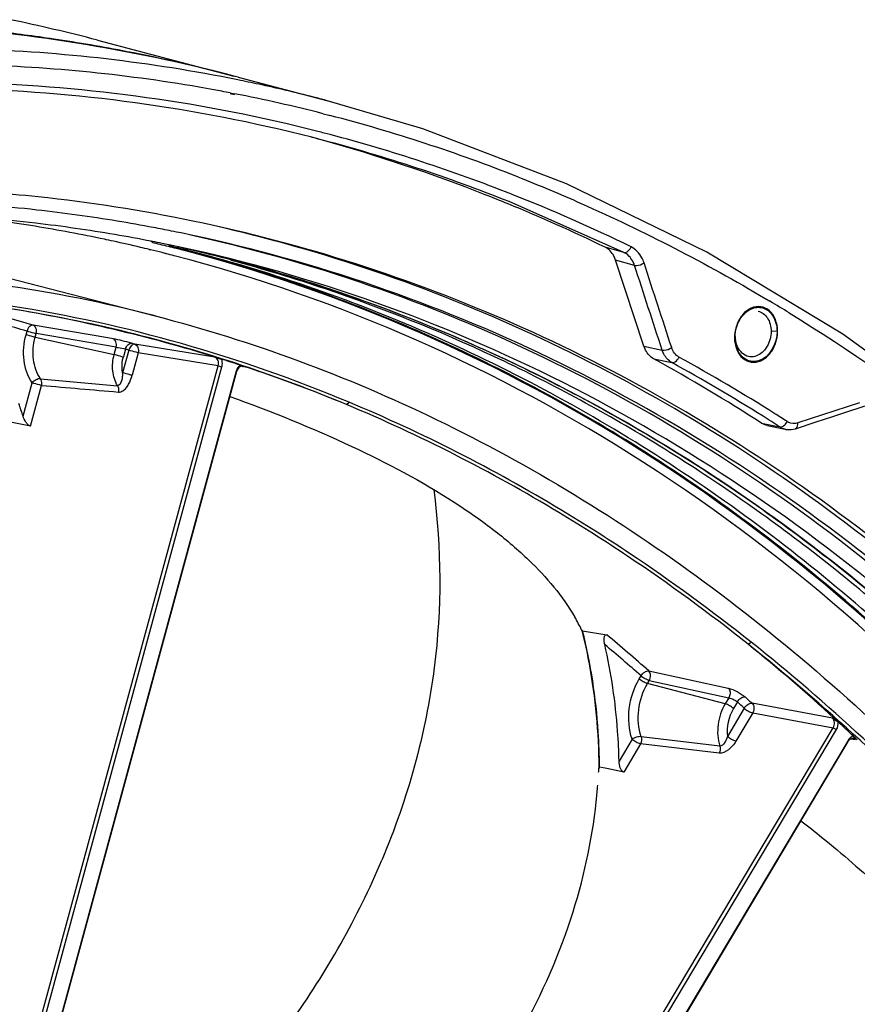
# Model space of a CAD drawing. Header units: millimetres. Extents: x 0 to 420, y -341 to 792.
# Tile 118 of 256: x 209 to 219, y 111 to 122. Entities that reach past the tile are written whole.
import ezdxf

# ---------------------------------------------------------------- set-up
doc = ezdxf.new("R2010")
doc.units = ezdxf.units.MM
doc.header["$LTSCALE"] = 23.1
doc.layers.get('0').update_dxf_attribs({"linetype": 'CONTINUOUS'})

msp = doc.modelspace()

# ---------------------------------------------------------------- linework, layer by layer
at = {"color": 7, "linetype": 'Continuous'}
for p, q in [((209.6414, 122.235), (211.2927, 121.8006)), ((211.2927, 121.8006), (211.2524, 121.8092)), ((211.3083, 121.7964), (211.2528, 121.811)), ((211.3454, 121.7867), (211.2924, 121.7995)), ((211.3082, 121.7957), (211.2927, 121.8006)), ((211.3454, 121.7867), (211.2927, 121.8005)), ((211.3462, 121.7865), (212.4284, 121.5018)), ((211.2465, 121.5914), (211.3005, 121.5795)), ((211.2474, 121.5977), (211.3016, 121.5872)), ((213.579, 121.1613), (212.4076, 121.5072)), ((212.3714, 121.3431), (212.4391, 121.3282)), ((212.3718, 121.3456), (212.4391, 121.3283)), ((212.4391, 121.3283), (212.4543, 121.3243)), ((212.4391, 121.3282), (212.4542, 121.3237)), ((216.0099, 119.6697), (214.6216, 120.2829)), ((210.3057, 119.7963), (210.2906, 119.7989)), ((210.3066, 119.801), (210.2916, 119.8039)), ((210.2846, 119.6954), (210.2696, 119.6985)), ((210.2858, 119.7007), (210.2709, 119.7043)), ((210.4762, 119.6534), (210.4265, 119.666)), ((210.4756, 119.6511), (210.4266, 119.666)), ((216.0099, 119.6697), (215.7827, 119.7314)), ((216.2523, 118.5343), (215.9098, 119.5743)), ((216.1376, 119.5124), (215.9098, 119.5743)), ((208.0664, 119.4869), (210.341, 118.9014)), ((217.7157, 119.1115), (217.7763, 119.0781)), ((217.7165, 119.1137), (217.7764, 119.0781)), ((209.7703, 118.6345), (208.8648, 118.7885)), ((208.7789, 118.6733), (208.7908, 118.7172)), ((208.8897, 118.6434), (208.9017, 118.6873)), ((209.8686, 118.5228), (208.9017, 118.6873)), ((217.8614, 118.7142), (217.7895, 118.7153)), ((208.8897, 118.6434), (209.845, 118.4358)), ((209.832, 118.6239), (209.7703, 118.6345)), ((209.832, 118.6239), (209.7703, 118.6345)), ((211.0634, 118.4008), (210.0959, 118.5584)), ((217.3535, 118.6401), (217.3598, 118.6526)), ((209.845, 118.4358), (209.8686, 118.5228)), ((210.0212, 118.4874), (209.947, 118.2145)), ((209.9813, 118.4996), (209.9558, 118.4059)), ((210.1353, 118.4567), (210.0611, 118.1838)), ((211.1028, 118.299), (210.1353, 118.4567)), ((216.2523, 118.5343), (216.4721, 118.4888)), ((216.3701, 118.3822), (216.5896, 118.3368)), ((208.7083, 109.4928), (211.1028, 118.299)), ((208.7539, 109.4805), (211.1484, 118.2868)), ((211.3202, 118.2314), (208.9257, 109.4252)), ((211.3235, 118.2279), (208.929, 109.4217)), ((211.1028, 118.299), (211.1484, 118.2868)), ((211.3235, 118.2279), (211.3202, 118.2314)), ((211.4085, 118.2929), (211.428, 118.2865)), ((208.7428, 117.6896), (208.8523, 118.0922)), ((208.9532, 118.1408), (209.8855, 118.0575)), ((208.8325, 117.569), (208.9664, 118.0615)), ((212.6539, 117.8298), (212.6858, 117.8574)), ((218.8574, 117.8501), (218.4101, 117.7048)), ((218.7417, 117.7519), (218.9785, 117.8287)), ((208.8325, 117.569), (208.55, 117.6236)), ((217.674, 117.6044), (217.8935, 117.5589)), ((218.0838, 117.5382), (218.3346, 117.6197)), ((218.4101, 117.7048), (218.1121, 117.6079)), ((217.7418, 117.5764), (217.9614, 117.5309)), ((217.9614, 117.5309), (217.9591, 117.5314)), ((215.4972, 115.105), (215.5004, 115.0928)), ((215.5103, 115.0953), (215.4983, 115.1053)), ((215.4991, 115.106), (215.5022, 115.0938)), ((215.5103, 115.0953), (215.8018, 115.0464)), ((217.5121, 114.9322), (217.5483, 114.9573)), ((216.1953, 114.5135), (216.2169, 114.5497)), ((216.3106, 114.6099), (217.2724, 114.402)), ((216.2949, 114.4568), (216.3165, 114.493)), ((217.2345, 114.2119), (216.2949, 114.4568)), ((216.3165, 114.493), (217.2782, 114.2852)), ((217.2782, 114.2852), (217.2345, 114.2119)), ((217.4647, 114.1591), (217.2612, 113.8178)), ((217.3814, 114.2348), (217.334, 114.1552)), ((218.531, 114.0406), (217.559, 114.2188)), ((217.5675, 114.1016), (217.364, 113.7603)), ((217.5675, 114.1016), (218.5394, 113.9235)), ((214.0393, 106.3733), (218.5394, 113.9235)), ((218.5394, 113.9235), (218.5805, 113.9005)), ((214.0804, 106.3503), (218.5805, 113.9005)), ((217.169, 113.7015), (216.2185, 113.8144)), ((218.7524, 113.7872), (218.8114, 113.7789)), ((218.7847, 113.8207), (218.798, 113.8081)), ((218.7847, 113.8207), (218.798, 113.8081)), ((218.7193, 113.7556), (214.2192, 106.2054)), ((218.7206, 113.7698), (214.2205, 106.2196)), ((216.1086, 113.7843), (215.9512, 113.5203)), ((216.2114, 113.7268), (216.008, 113.3857)), ((217.1613, 113.6157), (216.2114, 113.7268)), ((218.7193, 113.7556), (218.7206, 113.7698)), ((215.7047, 113.4474), (215.7048, 113.433)), ((215.715, 113.4475), (215.7064, 113.433)), ((215.7067, 113.4478), (215.7068, 113.4333)), ((215.8046, 113.4286), (215.715, 113.4475)), ((216.008, 113.3857), (215.8046, 113.4286))]:
    msp.add_line(p, q, dxfattribs=at)
for points in [[(218.6555, 118.6797), (217.012, 119.6702), (215.3172, 120.4987), (213.579, 121.1613)], [(225.7297, 111.6315), (224.5607, 113.2007), (223.1999, 114.786), (221.7571, 116.2319), (220.2398, 117.5318), (218.6555, 118.6797)], [(218.3346, 117.6197), (218.5381, 117.6858), (218.7417, 117.7519)], [(217.9591, 117.5314), (217.9679, 117.5297), (218.0314, 117.5272), (218.0838, 117.5382)]]:
    msp.add_lwpolyline(points, dxfattribs=at)
for centre, radius, start, end in [((204.4696, 102.5768), 20.3271, 75.2603, 78.30688), ((206.1605, 101.9538), 20.5012, 80.26211, 89.72096), ((206.1277, 102.1334), 20.3347, 81.55426, 83.55675), ((206.1404, 102.2207), 20.2464, 79.00093, 81.5535), ((207.5411, 102.9674), 19.1677, 78.5717, 88.21298), ((206.1883, 102.1803), 20.2734, 75.41717, 80.23119), ((206.1357, 102.2), 20.2676, 75.37572, 78.9991), ((207.6396, 102.9289), 19.0142, 79.67075, 88.22694), ((207.5409, 102.7116), 18.9394, 75.24199, 88.40194), ((207.6044, 102.7232), 18.9994, 75.67128, 88.3975), ((207.5165, 102.852), 19.2856, 77.79592, 78.56809), ((207.4955, 102.7568), 19.3831, 75.77943, 77.79465), ((207.61, 102.7546), 19.191, 79.07434, 79.67716), ((207.5871, 102.6427), 19.3053, 75.65008, 78.90684), ((207.4722, 102.6633), 19.4795, 75.32326, 75.7806), ((207.4659, 102.2071), 19.7573, 68.41941, 75.37555), ((207.0108, 101.7575), 19.997, 74.47068, 74.88966), ((207.5465, 102.4763), 19.253, 75.44002, 75.68635), ((207.4434, 102.1161), 19.6276, 68.65171, 75.41304), ((206.9615, 101.5949), 20.1668, 68.56257, 74.45955), ((207.3608, 102.0432), 19.6315, 68.29625, 75.23067), ((206.896, 101.1861), 19.261, 78.31707, 83.94813), ((206.8829, 101.3878), 20.3883, 67.73245, 68.56959), ((207.284, 101.6878), 20.0845, 68.46241, 68.67279), ((207.1477, 101.3552), 20.4439, 64.04444, 68.44939), ((206.8152, 101.2265), 20.5632, 64.14506, 67.72815), ((205.8029, 101.2093), 19.0274, 80.66021, 84.74607), ((206.775, 101.1535), 19.1475, 80.66307, 83.59468), ((205.8117, 101.2712), 18.9649, 78.08689, 80.65615), ((206.6467, 101.0763), 19.0791, 80.32642, 83.23054), ((206.7805, 101.1902), 19.1104, 79.32342, 80.66142), ((206.6545, 101.1239), 19.0308, 78.9819, 80.32536), ((206.7801, 101.1879), 19.1126, 78.65896, 79.3234), ((206.7795, 101.185), 19.1156, 78.3024, 78.65896), ((205.8104, 101.2653), 18.9709, 77.74964, 78.08682), ((205.8087, 101.2576), 18.9787, 76.73857, 77.74958), ((205.8676, 101.269), 19.0429, 75.91828, 76.5278), ((206.6571, 101.1378), 19.0167, 78.5738, 78.93566), ((206.6579, 101.1415), 19.0129, 78.31403, 78.5738), ((205.8657, 101.2614), 19.0508, 75.61848, 75.9183), ((205.887, 101.2777), 19.0358, 75.63889, 75.96047), ((205.9974, 101.2597), 19.031, 75.97451, 76.29612), ((205.8067, 101.249), 18.9875, 76.40182, 76.7386), ((205.8051, 101.2422), 18.9945, 75.91829, 76.35562), ((205.8028, 101.2332), 19.0039, 75.46828, 75.76388), ((206.4579, 101.1937), 19.0023, 77.14307, 77.35859), ((206.4578, 101.1933), 19.0027, 75.36483, 77.14293), ((206.3017, 101.1069), 19.1191, 71.39331, 74.97714), ((206.4317, 101.0975), 19.102, 71.77453, 75.3618), ((206.0862, 102.4315), 17.0107, 75.51508, 88.34527), ((206.4495, 100.0902), 22.1098, 58.47878, 59.18276), ((203.6847, 101.1689), 18.3653, 73.61701, 75.80332), ((205.6127, 100.831), 18.399, 72.69505, 80.69303), ((205.849, 101.6926), 17.5108, 71.51213, 81.00024), ((203.6237, 101.1414), 18.3196, 73.61709, 75.53842), ((204.6426, 100.9334), 18.4494, 72.80753, 72.93753), ((204.5823, 100.9088), 18.4008, 72.80753, 72.93753), ((205.5553, 100.6444), 18.5938, 72.50762, 72.6973), ((205.5886, 100.7499), 18.4832, 71.77462, 72.50719), ((206.3431, 100.0912), 20.8591, 57.09742, 61.26882), ((206.3592, 99.7067), 21.2542, 57.77846, 61.22734), ((206.4153, 99.72), 21.3153, 57.61149, 61.22683), ((211.4687, 118.1912), 0.1538, 156.00078, 164.83825), ((205.5608, 100.6649), 18.5726, 71.64769, 71.77454), ((211.3922, 118.2448), 0.0476, 71.49356, 81.37955), ((205.5758, 100.8701), 18.3774, 67.34702, 71.5176), ((211.5368, 118.6766), 0.4077, 250.72036, 251.48806), ((205.5426, 100.613), 18.628, 67.55645, 71.58208), ((202.9811, 115.8167), 6.0585, 18.00673, 19.51866), ((206.1617, 99.3122), 21.7955, 57.15722, 57.62262), ((206.1068, 99.2992), 21.7335, 57.15769, 57.78841), ((218.0666, 117.7546), 0.1556, 237.1412, 243.10734), ((203.6737, 97.5109), 22.2487, 51.53866, 56.18933), ((203.7035, 97.529), 22.2581, 51.53633, 56.22728), ((213.4114, 114.0933), 2.3194, 25.86922, 30.2406), ((202.0686, 98.5247), 21.4841, 48.47829, 50.26599), ((201.9951, 98.4867), 21.4541, 48.47897, 50.02689), ((204.021, 98.1982), 21.495, 47.46231, 51.12403), ((202.7835, 98.0503), 21.9028, 47.57748, 47.87256), ((202.7282, 98.0333), 21.8451, 47.57748, 47.87256), ((203.3156, 97.4206), 22.5446, 47.31138, 47.47721), ((203.6241, 97.7557), 22.0892, 46.65935, 47.30986), ((202.9788, 97.0729), 23.0286, 46.49427, 46.61165), ((208.8141, 113.7682), 6.9004, 356.81231, 357.21605), ((208.8715, 113.7642), 6.8429, 353.9941, 355.49628), ((208.8858, 113.7627), 6.8285, 353.82876, 353.99356)]:
    msp.add_arc(centre, radius, start, end, dxfattribs=at)
for points, knots in [([(214.7328, 120.5794), (214.9881, 120.4786), (216.0109, 120.0502), (216.9986, 119.5389), (217.7165, 119.1137)], [0, 0, 0, 0, 0.2475405, 1, 1, 1, 1]), ([(208.9267, 120.3397), (208.5173, 120.3832), (206.8626, 120.5054), (205.1931, 120.4151), (203.9592, 120.2353)], [0, 0, 0, 0, 0.2482303, 1, 1, 1, 1]), ([(208.9112, 120.1814), (208.5043, 120.2271), (206.8601, 120.3589), (205.1999, 120.2793), (203.9722, 120.1079)], [0, 0, 0, 0, 0.2482612, 1, 1, 1, 1]), ([(208.8956, 120.0223), (208.4914, 120.0703), (206.8576, 120.2117), (205.2066, 120.1428), (203.9851, 119.9798)], [0, 0, 0, 0, 0.2483202, 1, 1, 1, 1]), ([(224.2576, 110.3972), (222.651, 112.8193), (219.6571, 116.0649), (214.7462, 118.9058), (212.1218, 119.7655), (210.7962, 120.0478)], [0, 0, 0, 0, 0.5150563, 0.7598208, 1, 1, 1, 1]), ([(224.3234, 110.4399), (222.7073, 112.8617), (219.6957, 116.1031), (214.7615, 118.9259), (212.1267, 119.7729), (210.7963, 120.0481)], [0, 0, 0, 0, 0.5149532, 0.7597222, 1, 1, 1, 1]), ([(225.3134, 108.3716), (224.4864, 109.8614), (222.6128, 112.6366), (219.1107, 116.088), (215.0949, 118.6033), (212.1447, 119.5952), (210.6551, 119.9036)], [0, 0, 0, 0, 0.2661076, 0.5193182, 0.7624415, 1, 1, 1, 1]), ([(225.2429, 108.3241), (224.4257, 109.8058), (222.575, 112.5681), (219.1167, 116.0149), (215.1495, 118.5438), (212.2313, 119.5588), (210.7563, 119.8814)], [0, 0, 0, 0, 0.2661035, 0.5193833, 0.7625501, 1, 1, 1, 1]), ([(225.4702, 107.206), (224.6662, 108.8132), (222.8152, 111.8145), (219.8189, 114.9843), (217.1406, 116.9874), (215.0306, 118.2079), (212.8173, 119.1508), (211.2828, 119.5894), (210.5086, 119.7591)], [0, 0, 0, 0, 0.2671907, 0.5206302, 0.6431605, 0.7634511, 0.8821528, 1, 1, 1, 1]), ([(225.8443, 106.8453), (225.0352, 108.5106), (223.1587, 111.6204), (219.5233, 115.5068), (215.2697, 118.3331), (212.1059, 119.43), (210.5089, 119.7603)], [0, 0, 0, 0, 0.2679265, 0.5216454, 0.7640071, 1, 1, 1, 1]), ([(227.3889, 100.0354), (226.8197, 102.4432), (225.2404, 107.0108), (221.457, 112.9293), (216.515, 117.3544), (212.5717, 119.1105), (210.5712, 119.6291)], [0, 0, 0, 0, 0.2743473, 0.5308794, 0.7708372, 1, 1, 1, 1]), ([(227.5069, 100.0607), (226.935, 102.4792), (225.3475, 107.0665), (221.5427, 113.008), (216.5726, 117.4449), (212.6081, 119.1996), (210.5975, 119.7152)], [0, 0, 0, 0, 0.2743799, 0.5309053, 0.770837, 1, 1, 1, 1]), ([(227.4812, 100.2516), (226.9005, 102.6492), (225.6773, 106.1231), (223.3056, 110.2821), (221.2495, 113.0153), (218.9187, 115.3667), (216.346, 117.3008), (213.5705, 118.7861), (211.6039, 119.4638), (210.6085, 119.7186)], [0, 0, 0, 0, 0.2737172, 0.4041878, 0.5302039, 0.6520685, 0.7703741, 0.8859874, 1, 1, 1, 1]), ([(227.579, 100.2761), (226.9937, 102.6787), (225.7617, 106.1592), (223.3742, 110.3221), (221.3054, 113.055), (218.9609, 115.4031), (216.3741, 117.3304), (213.5845, 118.8054), (211.6092, 119.4737), (210.6097, 119.7234)], [0, 0, 0, 0, 0.2737514, 0.4042126, 0.530207, 0.6520462, 0.7703342, 0.8859505, 1, 1, 1, 1]), ([(215.9098, 119.5743), (215.904, 119.5919), (215.8778, 119.6549), (215.8275, 119.7097), (215.7827, 119.7314)], [0, 0, 0, 0, 0.2712391, 1, 1, 1, 1]), ([(216.0099, 119.6696), (216.0354, 119.6629), (216.0756, 119.6936), (216.0916, 119.7264), (216.0955, 119.737)], [0, 0, 0, 0, 0.70111, 1, 1, 1, 1]), ([(216.1376, 119.5124), (216.1317, 119.5301), (216.1053, 119.5931), (216.0547, 119.6479), (216.0099, 119.6697)], [0, 0, 0, 0, 0.2718271, 1, 1, 1, 1]), ([(216.2529, 119.5411), (216.2458, 119.5631), (216.2135, 119.6415), (216.1511, 119.7099), (216.0955, 119.737)], [0, 0, 0, 0, 0.2722328, 1, 1, 1, 1]), ([(216.1376, 119.5124), (216.1459, 119.5106), (216.1864, 119.5101), (216.2267, 119.5235), (216.2529, 119.5411)], [0, 0, 0, 0, 0.213158, 1, 1, 1, 1]), ([(225.6077, 106.7237), (224.8929, 108.2211), (223.2568, 111.0382), (220.6304, 114.0954), (218.2762, 116.1114), (216.417, 117.3914), (214.4601, 118.4452), (213.094, 118.9938), (212.4021, 119.2267)], [0, 0, 0, 0, 0.2666659, 0.5206071, 0.6434785, 0.7640002, 0.8826537, 1, 1, 1, 1]), ([(212.406, 119.2412), (213.8027, 118.7814), (216.5407, 117.5124), (221.5079, 113.7066), (224.2991, 109.6827), (225.6998, 106.7679)], [0, 0, 0, 0, 0.2363751, 0.4801247, 1, 1, 1, 1]), ([(212.686, 117.8573), (212.0257, 118.1328), (210.6817, 118.6049), (209.2902, 118.9113), (208.5932, 119.0199)], [0, 0, 0, 0, 0.5034986, 1, 1, 1, 1]), ([(217.4975, 118.9555), (217.5367, 118.9854), (217.6338, 119.0259), (217.7329, 118.9854), (217.7675, 118.9539)], [0, 0, 0, 0, 0.5130018, 1, 1, 1, 1]), ([(218.0088, 118.9375), (219.4814, 118.0344), (222.3006, 115.8143), (224.6049, 113.0741), (225.6532, 111.5757)], [0, 0, 0, 0, 0.485772, 1, 1, 1, 1]), ([(208.8648, 118.7885), (208.8493, 118.791), (208.8118, 118.7714), (208.7959, 118.7372), (208.7908, 118.7172)], [0, 0, 0, 0, 0.4326088, 1, 1, 1, 1]), ([(208.9017, 118.6873), (208.9068, 118.7081), (208.9081, 118.7482), (208.8809, 118.7836), (208.8648, 118.7885)], [0, 0, 0, 0, 0.5595638, 1, 1, 1, 1]), ([(210.341, 118.9014), (211.5126, 118.5998), (213.8457, 117.7316), (217.0985, 115.7413), (220.0899, 113.0977), (221.8228, 110.9931), (222.6292, 109.8598)], [0, 0, 0, 0, 0.2333721, 0.4764349, 0.7316897, 1, 1, 1, 1]), ([(208.8523, 118.0922), (208.7992, 118.1715), (208.7344, 118.3689), (208.7516, 118.5729), (208.7789, 118.6733)], [0, 0, 0, 0, 0.4782945, 1, 1, 1, 1]), ([(208.8897, 118.6434), (208.8812, 118.6452), (208.844, 118.6541), (208.807, 118.6643), (208.7789, 118.6733)], [0, 0, 0, 0, 0.2279381, 1, 1, 1, 1]), ([(208.9017, 118.6873), (208.8931, 118.6891), (208.8559, 118.698), (208.819, 118.7082), (208.7908, 118.7172)], [0, 0, 0, 0, 0.2279325, 1, 1, 1, 1]), ([(217.8614, 118.7142), (217.8614, 118.5734), (217.7374, 118.3138), (217.4305, 118.3686), (217.3714, 118.5025), (217.3595, 118.57)], [0, 0, 0, 0, 0.5231282, 0.7454047, 1, 1, 1, 1]), ([(208.9532, 118.1408), (208.9073, 118.2094), (208.8512, 118.3801), (208.8661, 118.5565), (208.8897, 118.6434)], [0, 0, 0, 0, 0.4782945, 1, 1, 1, 1]), ([(210.0559, 118.5708), (210.0189, 118.5821), (209.9445, 118.6012), (209.8695, 118.6176), (209.832, 118.6239)], [0, 0, 0, 0, 0.5047674, 1, 1, 1, 1]), ([(209.8686, 118.5228), (209.8738, 118.5435), (209.8751, 118.5836), (209.8481, 118.6189), (209.832, 118.6239)], [0, 0, 0, 0, 0.5593611, 1, 1, 1, 1]), ([(209.9813, 118.4996), (209.9866, 118.5196), (210.0027, 118.5537), (210.0403, 118.5732), (210.0559, 118.5708)], [0, 0, 0, 0, 0.5670158, 1, 1, 1, 1]), ([(210.0959, 118.5584), (210.0803, 118.5609), (210.0427, 118.5414), (210.0265, 118.5073), (210.0212, 118.4874)], [0, 0, 0, 0, 0.4330549, 1, 1, 1, 1]), ([(210.0959, 118.5584), (210.1125, 118.5532), (210.141, 118.5186), (210.1405, 118.4775), (210.1353, 118.4567)], [0, 0, 0, 0, 0.4492775, 1, 1, 1, 1]), ([(217.5178, 118.4093), (217.4591, 118.4212), (217.3899, 118.4929), (217.3684, 118.5722), (217.3646, 118.5947)], [0, 0, 0, 0, 0.7238512, 1, 1, 1, 1]), ([(209.8855, 118.0575), (209.8535, 118.1107), (209.8153, 118.2392), (209.8274, 118.371), (209.845, 118.4358)], [0, 0, 0, 0, 0.480279, 1, 1, 1, 1]), ([(209.845, 118.4358), (209.8535, 118.434), (209.8908, 118.4251), (209.9277, 118.4149), (209.9558, 118.4059)], [0, 0, 0, 0, 0.2279381, 1, 1, 1, 1]), ([(209.8686, 118.5228), (209.8774, 118.5217), (209.9153, 118.5158), (209.9529, 118.5079), (209.9813, 118.4996)], [0, 0, 0, 0, 0.2285954, 1, 1, 1, 1]), ([(210.1353, 118.4567), (210.1268, 118.4585), (210.0884, 118.4675), (210.0504, 118.478), (210.0212, 118.4874)], [0, 0, 0, 0, 0.2220994, 1, 1, 1, 1]), ([(216.3701, 118.3822), (216.3286, 118.405), (216.2824, 118.4576), (216.2578, 118.5176), (216.2523, 118.5343)], [0, 0, 0, 0, 0.729528, 1, 1, 1, 1]), ([(216.4721, 118.4888), (216.4804, 118.487), (216.5209, 118.4865), (216.5611, 118.5), (216.5873, 118.5175)], [0, 0, 0, 0, 0.2129594, 1, 1, 1, 1]), ([(216.5896, 118.3368), (216.5481, 118.3595), (216.5021, 118.4122), (216.4776, 118.4721), (216.4721, 118.4888)], [0, 0, 0, 0, 0.7292744, 1, 1, 1, 1]), ([(217.7431, 118.5372), (217.7332, 118.5196), (217.6929, 118.4598), (217.6256, 118.415), (217.5739, 118.4077)], [0, 0, 0, 0, 0.2783913, 1, 1, 1, 1]), ([(209.947, 118.2145), (209.9441, 118.2299), (209.9362, 118.2937), (209.9431, 118.3591), (209.9558, 118.4059)], [0, 0, 0, 0, 0.2449414, 1, 1, 1, 1]), ([(211.0634, 118.4008), (211.0694, 118.3989), (211.0962, 118.3911), (211.1232, 118.3841), (211.1442, 118.3788)], [0, 0, 0, 0, 0.2244443, 1, 1, 1, 1]), ([(211.1028, 118.299), (211.1085, 118.3195), (211.1099, 118.3614), (211.0804, 118.3955), (211.0634, 118.4008)], [0, 0, 0, 0, 0.5454785, 1, 1, 1, 1]), ([(211.1484, 118.2868), (211.1505, 118.2945), (211.1563, 118.3248), (211.153, 118.3572), (211.1444, 118.3783)], [0, 0, 0, 0, 0.2587819, 1, 1, 1, 1]), ([(216.5896, 118.3368), (216.6155, 118.3314), (216.6542, 118.3611), (216.6712, 118.3933), (216.6753, 118.4035)], [0, 0, 0, 0, 0.7053378, 1, 1, 1, 1]), ([(209.947, 118.2145), (209.9459, 118.1978), (209.9432, 118.1641), (209.9365, 118.1105), (209.911, 118.0557), (209.8855, 118.0575)], [0, 0, 0, 0, 0.2849419, 0.5629688, 1, 1, 1, 1]), ([(210.0611, 118.1838), (210.0526, 118.1856), (210.0142, 118.1947), (209.9762, 118.2051), (209.947, 118.2145)], [0, 0, 0, 0, 0.2221174, 1, 1, 1, 1]), ([(211.3994, 118.2919), (211.3836, 118.2943), (211.3463, 118.2795), (211.3287, 118.2465), (211.3235, 118.2279)], [0, 0, 0, 0, 0.4524033, 1, 1, 1, 1]), ([(211.3693, 118.3059), (211.365, 118.3028), (211.3478, 118.2885), (211.3351, 118.2693), (211.3281, 118.2538)], [0, 0, 0, 0, 0.2373267, 1, 1, 1, 1]), ([(211.3697, 118.3061), (211.3714, 118.3051), (211.3818, 118.2993), (211.3929, 118.295), (211.4022, 118.2917)], [0, 0, 0, 0, 0.1706711, 1, 1, 1, 1]), ([(208.9532, 118.1408), (208.9356, 118.1426), (208.8969, 118.1308), (208.8657, 118.1077), (208.8523, 118.0922)], [0, 0, 0, 0, 0.4645031, 1, 1, 1, 1]), ([(208.9664, 118.0615), (208.9578, 118.0633), (208.9195, 118.0724), (208.8815, 118.0828), (208.8523, 118.0922)], [0, 0, 0, 0, 0.2221159, 1, 1, 1, 1]), ([(208.9664, 118.0615), (208.9679, 118.0685), (208.971, 118.0955), (208.9645, 118.1243), (208.9532, 118.1408)], [0, 0, 0, 0, 0.2636264, 1, 1, 1, 1]), ([(209.8968, 117.9811), (209.9157, 117.9795), (209.9523, 117.9926), (209.9916, 118.0304), (210.0324, 118.0924), (210.0511, 118.1468), (210.0611, 118.1838)], [0, 0, 0, 0, 0.2042191, 0.3865759, 0.5858032, 1, 1, 1, 1]), ([(209.8855, 118.0575), (209.8887, 118.0523), (209.8999, 118.0285), (209.9009, 118.0006), (209.8968, 117.9811)], [0, 0, 0, 0, 0.2363222, 1, 1, 1, 1]), ([(211.2422, 117.9282), (211.7431, 117.7475), (212.6734, 117.3739), (213.7408, 116.8089), (214.4399, 116.3212), (214.955, 115.8826), (215.267, 115.5157), (215.4151, 115.2614)], [0, 0, 0, 0, 0.3173881, 0.596779, 0.7175613, 0.8246152, 1, 1, 1, 1]), ([(216.0768, 116.031), (215.8049, 116.2126), (214.7201, 116.9015), (213.5702, 117.4888), (212.6861, 117.8577)], [0, 0, 0, 0, 0.2544576, 1, 1, 1, 1]), ([(216.054, 115.9969), (215.7814, 116.1792), (214.694, 116.8707), (213.5409, 117.4601), (212.6543, 117.83)], [0, 0, 0, 0, 0.2544781, 1, 1, 1, 1]), ([(208.8325, 117.569), (208.8214, 117.5712), (208.8002, 117.5869), (208.7686, 117.6271), (208.7511, 117.6642), (208.7428, 117.6896)], [0, 0, 0, 0, 0.2194028, 0.4820348, 1, 1, 1, 1]), ([(217.8935, 117.5589), (217.9148, 117.5546), (217.9475, 117.5734), (217.9664, 117.597), (217.9714, 117.6046)], [0, 0, 0, 0, 0.7037196, 1, 1, 1, 1]), ([(217.9714, 117.6046), (217.9735, 117.6077), (217.9773, 117.614), (217.9807, 117.6206), (217.9821, 117.624)], [0, 0, 0, 0, 0.5038445, 1, 1, 1, 1]), ([(218.1126, 117.5872), (218.1129, 117.5906), (218.113, 117.5975), (218.1125, 117.6044), (218.1121, 117.6079)], [0, 0, 0, 0, 0.4921815, 1, 1, 1, 1]), ([(213.7093, 116.8043), (213.8042, 116.0921), (213.8093, 114.5507), (213.3943, 113.0634), (213.0822, 112.3229)], [0, 0, 0, 0, 0.472022, 1, 1, 1, 1]), ([(215.5022, 115.0938), (215.5352, 114.962), (215.6526, 114.4208), (215.7033, 113.8656), (215.7067, 113.4478)], [0, 0, 0, 0, 0.2452842, 1, 1, 1, 1]), ([(215.715, 113.4475), (215.7139, 113.5887), (215.6939, 114.1426), (215.6106, 114.6946), (215.5103, 115.0953)], [0, 0, 0, 0, 0.2547223, 1, 1, 1, 1]), ([(215.7778, 114.928), (215.7748, 114.9411), (215.7704, 114.9667), (215.7694, 114.9983), (215.773, 115.0209), (215.7782, 115.035), (215.7878, 115.0459), (215.7974, 115.0471), (215.8018, 115.0464)], [0, 0, 0, 0, 0.2989073, 0.5721084, 0.6948347, 0.8047136, 0.9015475, 1, 1, 1, 1]), ([(215.9512, 113.5203), (215.9483, 113.6404), (215.9256, 114.1132), (215.8568, 114.5839), (215.7778, 114.928)], [0, 0, 0, 0, 0.2540136, 1, 1, 1, 1]), ([(222.4959, 109.6191), (221.7728, 110.6338), (220.2329, 112.5293), (218.4426, 114.193), (217.5122, 114.9317)], [0, 0, 0, 0, 0.5119121, 1, 1, 1, 1]), ([(222.5362, 109.6391), (221.8125, 110.6549), (220.2714, 112.5521), (218.4796, 114.2174), (217.5483, 114.9569)], [0, 0, 0, 0, 0.511914, 1, 1, 1, 1]), ([(216.1086, 113.7843), (216.0694, 113.9014), (216.0494, 114.1598), (216.1305, 114.4046), (216.1953, 114.5135)], [0, 0, 0, 0, 0.4935077, 1, 1, 1, 1]), ([(216.2949, 114.4568), (216.2768, 114.4615), (216.2418, 114.4784), (216.2098, 114.5001), (216.1953, 114.5135)], [0, 0, 0, 0, 0.4870562, 1, 1, 1, 1]), ([(216.2169, 114.5497), (216.2275, 114.5681), (216.2539, 114.5972), (216.2935, 114.6127), (216.3106, 114.6099)], [0, 0, 0, 0, 0.5518726, 1, 1, 1, 1]), ([(216.3165, 114.493), (216.2984, 114.4977), (216.2633, 114.5145), (216.2313, 114.5362), (216.2169, 114.5497)], [0, 0, 0, 0, 0.4870599, 1, 1, 1, 1]), ([(216.3165, 114.493), (216.3219, 114.5026), (216.3364, 114.5397), (216.3316, 114.5896), (216.3106, 114.6099)], [0, 0, 0, 0, 0.2738391, 1, 1, 1, 1]), ([(216.2185, 113.8144), (216.1839, 113.9175), (216.1663, 114.1452), (216.2378, 114.3609), (216.2949, 114.4568)], [0, 0, 0, 0, 0.4935078, 1, 1, 1, 1]), ([(217.2724, 114.402), (217.2789, 114.3957), (217.3003, 114.3601), (217.2936, 114.3127), (217.2782, 114.2852)], [0, 0, 0, 0, 0.2216112, 1, 1, 1, 1]), ([(217.2724, 114.402), (217.3093, 114.394), (217.3808, 114.3629), (217.4463, 114.3211), (217.4755, 114.2946)], [0, 0, 0, 0, 0.488996, 1, 1, 1, 1]), ([(217.2782, 114.2852), (217.2968, 114.282), (217.3332, 114.2678), (217.3667, 114.2478), (217.3814, 114.2348)], [0, 0, 0, 0, 0.490612, 1, 1, 1, 1]), ([(217.3814, 114.2348), (217.3921, 114.2532), (217.4188, 114.282), (217.4585, 114.2974), (217.4755, 114.2946)], [0, 0, 0, 0, 0.5514431, 1, 1, 1, 1]), ([(217.2345, 114.2119), (217.1891, 114.1358), (217.1317, 113.9648), (217.1433, 113.7841), (217.169, 113.7015)], [0, 0, 0, 0, 0.5056872, 1, 1, 1, 1]), ([(217.334, 114.1552), (217.3196, 114.1687), (217.2876, 114.1904), (217.2526, 114.2072), (217.2345, 114.2119)], [0, 0, 0, 0, 0.5129438, 1, 1, 1, 1]), ([(217.4647, 114.1591), (217.4754, 114.1775), (217.5023, 114.2062), (217.5419, 114.2215), (217.559, 114.2188)], [0, 0, 0, 0, 0.5512383, 1, 1, 1, 1]), ([(217.4647, 114.1591), (217.4797, 114.1451), (217.5127, 114.123), (217.5489, 114.1059), (217.5675, 114.1016)], [0, 0, 0, 0, 0.5186688, 1, 1, 1, 1]), ([(217.559, 114.2188), (217.5731, 114.2055), (217.588, 114.1627), (217.5782, 114.1206), (217.5675, 114.1016)], [0, 0, 0, 0, 0.4701734, 1, 1, 1, 1]), ([(218.531, 114.0406), (218.5358, 114.0362), (218.558, 114.0184), (218.5824, 114.0036), (218.6012, 113.9924)], [0, 0, 0, 0, 0.2292698, 1, 1, 1, 1]), ([(218.5394, 113.9235), (218.5507, 113.9421), (218.5616, 113.9846), (218.5455, 114.0274), (218.531, 114.0406)], [0, 0, 0, 0, 0.5270612, 1, 1, 1, 1]), ([(216.2185, 113.8144), (216.2002, 113.8167), (216.1612, 113.8104), (216.1252, 113.7955), (216.1086, 113.7843)], [0, 0, 0, 0, 0.4778849, 1, 1, 1, 1]), ([(217.2612, 113.8178), (217.2535, 113.7907), (217.2379, 113.7443), (217.1923, 113.699), (217.169, 113.7015)], [0, 0, 0, 0, 0.5456641, 1, 1, 1, 1]), ([(217.364, 113.7603), (217.3455, 113.7645), (217.3093, 113.7817), (217.2762, 113.8038), (217.2612, 113.8178)], [0, 0, 0, 0, 0.481336, 1, 1, 1, 1]), ([(218.7835, 113.7928), (218.7717, 113.7945), (218.7445, 113.7876), (218.7265, 113.7675), (218.7193, 113.7556)], [0, 0, 0, 0, 0.4626012, 1, 1, 1, 1]), ([(218.785, 113.8209), (218.7857, 113.8186), (218.7892, 113.8079), (218.7949, 113.798), (218.8003, 113.791)], [0, 0, 0, 0, 0.21343, 1, 1, 1, 1]), ([(216.2114, 113.7268), (216.1928, 113.7311), (216.1566, 113.7482), (216.1236, 113.7703), (216.1086, 113.7843)], [0, 0, 0, 0, 0.481336, 1, 1, 1, 1]), ([(217.364, 113.7603), (217.3404, 113.7207), (217.2865, 113.6542), (217.2007, 113.6111), (217.1613, 113.6157)], [0, 0, 0, 0, 0.5381703, 1, 1, 1, 1]), ([(216.008, 113.3857), (215.9977, 113.3879), (215.9788, 113.406), (215.9583, 113.4522), (215.9519, 113.493), (215.9512, 113.5203)], [0, 0, 0, 0, 0.208433, 0.4636551, 1, 1, 1, 1]), ([(212.4875, 107.5317), (212.9264, 107.9103), (213.7481, 108.721), (214.739, 110.0929), (215.4037, 111.546), (215.6228, 112.5481), (215.6747, 113.0287)], [0, 0, 0, 0, 0.2675584, 0.5305917, 0.7768525, 1, 1, 1, 1]), ([(218.1494, 112.7991), (218.2351, 112.733), (218.5703, 112.4685), (218.8934, 112.1886), (219.1253, 111.97)], [0, 0, 0, 0, 0.2536199, 1, 1, 1, 1]), ([(210.5286, 108.6871), (211.0593, 109.1982), (212.0469, 110.3239), (212.7902, 111.6302), (213.0822, 112.3229)], [0, 0, 0, 0, 0.4949792, 1, 1, 1, 1]), ([(220.2733, 110.6811), (220.2498, 110.396), (220.151, 109.8007), (219.7247, 108.5404), (219.1538, 107.6481), (218.6949, 107.0862)], [0, 0, 0, 0, 0.2157275, 0.452823, 1, 1, 1, 1])]:
    msp.add_open_spline(points, degree=3, knots=knots, dxfattribs=at)
for points in [[(216.4721, 118.4888), (216.3604, 118.8299), (216.2489, 119.1711), (216.1376, 119.5124)], [(216.5873, 118.5175), (216.4756, 118.8586), (216.3642, 119.1998), (216.2529, 119.5411)], [(217.378, 118.7834), (217.4012, 118.8493), (217.442, 118.9131), (217.4975, 118.9555)], [(217.6314, 118.9587), (217.6768, 118.9494), (217.7187, 118.9164), (217.7443, 118.8778)], [(217.7675, 118.9539), (217.7829, 118.9399), (217.7964, 118.9236), (217.8078, 118.9063)], [(217.8078, 118.9063), (217.8445, 118.8509), (217.8613, 118.7807), (217.8614, 118.7142)], [(217.7443, 118.8778), (217.7753, 118.8309), (217.7895, 118.7715), (217.7895, 118.7153)], [(217.3535, 118.6401), (217.3535, 118.6886), (217.3619, 118.7377), (217.378, 118.7834)], [(217.7895, 118.7153), (217.7896, 118.6539), (217.7733, 118.5906), (217.7431, 118.5372)], [(217.3595, 118.57), (217.3554, 118.5931), (217.3535, 118.6167), (217.3535, 118.6401)], [(217.3646, 118.5947), (217.3613, 118.6138), (217.3598, 118.6333), (217.3598, 118.6526)], [(216.6753, 118.4035), (216.6332, 118.4266), (216.6022, 118.4719), (216.5873, 118.5175)], [(217.5739, 118.4077), (217.5554, 118.4051), (217.5361, 118.4055), (217.5178, 118.4093)], [(208.9664, 118.0615), (209.2765, 118.0345), (209.5867, 118.0077), (209.8968, 117.9811)], [(217.7419, 117.5764), (217.7179, 117.5813), (217.6946, 117.5911), (217.674, 117.6044)], [(218.1121, 117.6079), (218.0753, 117.5959), (218.0307, 117.5984), (217.9962, 117.6159)], [(217.9591, 117.5314), (217.936, 117.5365), (217.9134, 117.5461), (217.8935, 117.5589)], [(218.084, 117.5383), (218.1019, 117.5441), (218.1113, 117.5683), (218.1126, 117.5872)], [(217.334, 114.1552), (217.2751, 114.0564), (217.2485, 113.9321), (217.2612, 113.8178)], [(218.5805, 113.9005), (218.5965, 113.9273), (218.604, 113.9608), (218.6013, 113.9919)], [(216.2185, 113.8144), (216.228, 113.7867), (216.2249, 113.7528), (216.2114, 113.7268)], [(218.7336, 113.7882), (218.7288, 113.7825), (218.7244, 113.7763), (218.7206, 113.7698)], [(218.7578, 113.8094), (218.7488, 113.8037), (218.7406, 113.7963), (218.7336, 113.7882)], [(218.7846, 113.8208), (218.7752, 113.8187), (218.766, 113.8146), (218.7578, 113.8094)], [(218.8114, 113.7789), (218.8039, 113.7861), (218.7938, 113.7914), (218.7835, 113.7928)], [(218.8003, 113.791), (218.8037, 113.7867), (218.8074, 113.7827), (218.8114, 113.7789)], [(217.169, 113.7015), (217.1778, 113.6741), (217.1746, 113.6411), (217.1613, 113.6157)]]:
    msp.add_open_spline(points, degree=3, dxfattribs=at)
at = {"color": 2, "linetype": 'Continuous'}
for points in [[(217.8679, 118.7151), (217.8679, 118.766), (217.8495, 118.8645), (217.7742, 118.9732), (217.6669, 119.0234), (217.548, 119.0061), (217.4407, 118.9246), (217.3654, 118.794), (217.347, 118.6901), (217.347, 118.6392)], [(217.347, 118.6392), (217.347, 118.5883), (217.3653, 118.4898), (217.4405, 118.3812), (217.5479, 118.331), (217.6668, 118.3483), (217.7742, 118.4297), (217.8495, 118.5603), (217.8679, 118.6642), (217.8679, 118.7151)]]:
    msp.add_open_spline(points, degree=3, dxfattribs=at)

doc.saveas('drawing.dxf')
